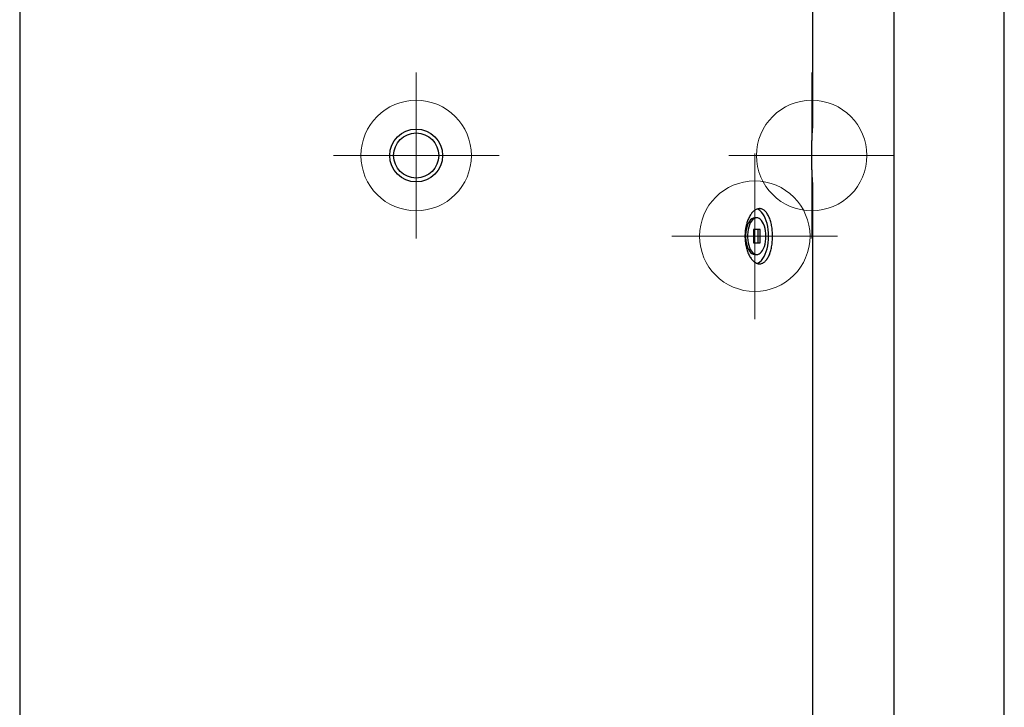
# Model space of a CAD drawing. Header units: millimetres. Extents: x -4127 to -3135, y -2875 to -366.
# Tile 2 of 7: x -4126 to -3235, y -1620 to -998. Entities that reach past the tile are written whole.
import ezdxf

# ---------------------------------------------------------------- set-up
doc = ezdxf.new("R2010")
doc.units = ezdxf.units.MM
doc.header["$PDSIZE"] = -1

# ---------------------------------------------------------------- blocks, each defined once
blk = doc.blocks.new('Block4')
at = {"color": 7, "linetype": 'Continuous', "lineweight": 0}
for p, q in [((-6347.6, -1580.34), (-6347.6, -1730.34)), ((-6422.6, -1655.34), (-6272.6, -1655.34))]:
    blk.add_line(p, q, dxfattribs=at)
blk.add_circle((-6347.6, -1655.34), 50, dxfattribs=at)
blk.add_point((-6347.6, -1655.34), dxfattribs=at)
blk = doc.blocks.new('Block5')
at = {"color": 7, "linetype": 'Continuous'}
blk.add_blockref('Block4', (6347.6, 1655.34), dxfattribs=at)

msp = doc.modelspace()

# ---------------------------------------------------------------- linework, layer by layer
at = {"color": 7, "linetype": 'Continuous', "lineweight": 30}
for p, q in [((-3334.75, -973.92), (-3334.75, -2479.12)), ((-3234.75, -2479.12), (-3234.75, -973.92)), ((-4126.25, -985.61), (-4126.25, -2696.09)), ((-3408.25, -1096.11), (-3408.25, -985.61)), ((-3408.25, -2369.28), (-3408.25, -1146.01)), ((-3458.95, -1177.49), (-3460.68, -1177.49)), ((-3461.95, -1188.12), (-3461.95, -1200.12)), ((-3455.95, -1188.12), (-3461.95, -1188.12)), ((-3457.68, -1200.12), (-3457.68, -1188.12)), ((-3455.95, -1200.12), (-3455.95, -1188.12)), ((-3461.95, -1200.12), (-3455.95, -1200.12)), ((-3460.68, -1210.74), (-3458.95, -1210.74))]:
    msp.add_line(p, q, dxfattribs=at)
at = {"color": 7, "linetype": 'Continuous', "lineweight": 30, "flags": 128}
for points in [[(-3448.18, -1194.12), (-3448.27, -1191.16), (-3448.53, -1188.25), (-3448.96, -1185.41), (-3449.56, -1182.7), (-3450.31, -1180.15), (-3451.21, -1177.8), (-3452.24, -1175.67), (-3453.39, -1173.81), (-3454.64, -1172.23), (-3455.98, -1170.95), (-3457.38, -1170), (-3458.56, -1169.48)], [(-3460.68, -1177.49), (-3460.98, -1177.51), (-3462.19, -1177.77), (-3463.36, -1178.38), (-3464.48, -1179.33), (-3465.52, -1180.6), (-3466.45, -1182.15), (-3467.26, -1183.96), (-3467.93, -1185.98), (-3468.44, -1188.18), (-3468.79, -1190.5), (-3468.97, -1192.91), (-3468.97, -1195.33), (-3468.79, -1197.73), (-3468.44, -1200.06), (-3467.93, -1202.26), (-3467.26, -1204.28), (-3466.45, -1206.09), (-3465.52, -1207.64), (-3464.48, -1208.9), (-3463.36, -1209.85), (-3462.19, -1210.47), (-3460.98, -1210.73), (-3460.68, -1210.74)], [(-3450.63, -1194.12), (-3450.72, -1191.7), (-3450.99, -1189.33), (-3451.42, -1187.06), (-3452.01, -1184.95), (-3452.76, -1183.02), (-3453.63, -1181.34), (-3454.62, -1179.93), (-3455.7, -1178.82), (-3456.84, -1178.03), (-3458.04, -1177.59), (-3459.25, -1177.51), (-3460.46, -1177.77), (-3461.63, -1178.38), (-3462.75, -1179.33), (-3463.78, -1180.6), (-3464.72, -1182.15), (-3465.53, -1183.96), (-3466.2, -1185.98), (-3466.71, -1188.18), (-3467.06, -1190.5), (-3467.24, -1192.91), (-3467.24, -1195.33), (-3467.06, -1197.73), (-3466.71, -1200.06), (-3466.2, -1202.26), (-3465.53, -1204.28), (-3464.72, -1206.09), (-3463.78, -1207.64), (-3462.75, -1208.9), (-3461.63, -1209.85), (-3460.46, -1210.47), (-3459.25, -1210.73), (-3458.04, -1210.64), (-3456.84, -1210.2), (-3455.7, -1209.42), (-3454.62, -1208.31), (-3453.63, -1206.9), (-3452.76, -1205.21), (-3452.01, -1203.29), (-3451.42, -1201.18), (-3450.99, -1198.91), (-3450.72, -1196.54), (-3450.63, -1194.12)], [(-3458.64, -1218.78), (-3457.38, -1218.23), (-3455.98, -1217.29), (-3454.64, -1216.01), (-3453.39, -1214.43), (-3452.24, -1212.56), (-3451.21, -1210.44), (-3450.31, -1208.09), (-3449.56, -1205.53), (-3448.96, -1202.82), (-3448.53, -1199.99), (-3448.27, -1197.08), (-3448.18, -1194.12)]]:
    msp.add_lwpolyline(points, dxfattribs=at)
at = {"color": 7, "linetype": 'Continuous', "lineweight": 30}
for radius in [23.9, 20.4]:
    msp.add_circle((-3767.25, -1121.09), radius, dxfattribs=at)
for points, knots in [([(-3408.26, -1146.01), (-3408.26, -1146.01), (-3408.26, -1146.01), (-3408.31, -1145.2), (-3408.41, -1143.72), (-3408.54, -1141.55), (-3408.69, -1138.83), (-3408.84, -1135.58), (-3408.97, -1131.95), (-3409.07, -1127.97), (-3409.12, -1123.84), (-3409.13, -1119.59), (-3409.09, -1115.43), (-3409, -1111.39), (-3408.88, -1107.66), (-3408.73, -1104.28), (-3408.59, -1101.4), (-3408.45, -1099.05), (-3408.34, -1097.36), (-3408.27, -1096.29), (-3408.26, -1096.17), (-3408.25, -1096.11)], [0, 0, 0, 0, 0.036535, 0.089328, 0.14365, 0.196492, 0.250859, 0.303811, 0.358297, 0.411249, 0.465743, 0.518583, 0.572961, 0.625754, 0.680074, 0.732955, 0.787364, 0.840334, 0.894842, 0.947761, 1, 1, 1, 1]), ([(-3444.6, -1194.12), (-3444.6, -1195.77), (-3444.68, -1197.4), (-3444.89, -1199.79), (-3444.97, -1200.58), (-3445.18, -1202.16), (-3445.31, -1202.94), (-3445.72, -1205.21), (-3446.07, -1206.64), (-3446.58, -1208.34), (-3446.68, -1208.68), (-3446.9, -1209.34), (-3447.02, -1209.66), (-3447.37, -1210.62), (-3447.62, -1211.22), (-3448.42, -1212.95), (-3449, -1213.99), (-3449.79, -1215.13), (-3449.96, -1215.35), (-3450.29, -1215.77), (-3450.45, -1215.97), (-3450.96, -1216.55), (-3451.66, -1217.25), (-3452.4, -1217.8), (-3452.97, -1218.16), (-3453.16, -1218.27), (-3453.54, -1218.47), (-3453.74, -1218.56), (-3454.73, -1218.96), (-3455.53, -1219.12), (-3456.75, -1219.12), (-3457.16, -1219.08), (-3457.78, -1218.96), (-3457.99, -1218.91), (-3458.41, -1218.79), (-3458.61, -1218.72), (-3459.64, -1218.32), (-3460.44, -1217.85), (-3461.63, -1216.91), (-3462.03, -1216.55), (-3462.79, -1215.78), (-3463.16, -1215.36), (-3464.25, -1214), (-3464.93, -1212.97), (-3466.19, -1210.64), (-3466.76, -1209.38), (-3467.51, -1207.35), (-3467.74, -1206.65), (-3468.17, -1205.2), (-3468.37, -1204.45), (-3468.89, -1202.18), (-3469.15, -1200.62), (-3469.42, -1198.22), (-3469.49, -1197.4), (-3469.58, -1195.76), (-3469.6, -1194.94), (-3469.6, -1192.5), (-3469.52, -1190.87), (-3469.29, -1188.86), (-3469.24, -1188.46), (-3469.13, -1187.66), (-3469.07, -1187.26), (-3468.87, -1186.09), (-3468.72, -1185.32), (-3468.37, -1183.81), (-3468.18, -1183.08), (-3467.86, -1181.99), (-3467.75, -1181.64), (-3467.52, -1180.93), (-3467.39, -1180.58), (-3466.77, -1178.87), (-3466.2, -1177.61), (-3465.26, -1175.88), (-3464.93, -1175.33), (-3464.42, -1174.55), (-3464.25, -1174.29), (-3463.89, -1173.8), (-3463.71, -1173.57), (-3462.81, -1172.43), (-3462.05, -1171.66), (-3461.06, -1170.88), (-3460.86, -1170.73), (-3460.46, -1170.45), (-3460.25, -1170.32), (-3459.64, -1169.96), (-3459.24, -1169.76), (-3458.01, -1169.28), (-3457.19, -1169.12), (-3455.95, -1169.12), (-3455.54, -1169.16), (-3454.74, -1169.32), (-3454.34, -1169.44), (-3453.56, -1169.75), (-3453.18, -1169.95), (-3452.42, -1170.42), (-3452.04, -1170.7), (-3450.96, -1171.64), (-3450.28, -1172.41), (-3449.33, -1173.77), (-3449.03, -1174.26), (-3448.44, -1175.3), (-3448.16, -1175.85), (-3447.37, -1177.58), (-3446.9, -1178.84), (-3446.28, -1180.88), (-3446.09, -1181.59), (-3445.74, -1183.04), (-3445.59, -1183.77), (-3445.31, -1185.28), (-3445.19, -1186.04), (-3445.03, -1187.22), (-3444.98, -1187.61), (-3444.89, -1188.41), (-3444.85, -1188.81), (-3444.68, -1190.83), (-3444.6, -1192.47), (-3444.6, -1194.12)], [0, 0, 0, 0, 0.03125, 0.03125, 0.046875, 0.046875, 0.0625, 0.0625, 0.09375, 0.09375, 0.101562, 0.101562, 0.109375, 0.109375, 0.125, 0.125, 0.15625, 0.15625, 0.164062, 0.164062, 0.171875, 0.171875, 0.1875, 0.203125, 0.203125, 0.210937, 0.210937, 0.21875, 0.21875, 0.25, 0.25, 0.265625, 0.265625, 0.273437, 0.273437, 0.28125, 0.28125, 0.3125, 0.3125, 0.328125, 0.328125, 0.34375, 0.34375, 0.375, 0.375, 0.40625, 0.40625, 0.421875, 0.421875, 0.4375, 0.4375, 0.46875, 0.46875, 0.484375, 0.484375, 0.5, 0.5, 0.53125, 0.53125, 0.539062, 0.539062, 0.546875, 0.546875, 0.5625, 0.5625, 0.578125, 0.578125, 0.585937, 0.585937, 0.59375, 0.59375, 0.625, 0.625, 0.640625, 0.640625, 0.648437, 0.648437, 0.65625, 0.65625, 0.6875, 0.6875, 0.695312, 0.695312, 0.703125, 0.703125, 0.71875, 0.71875, 0.75, 0.75, 0.765625, 0.765625, 0.78125, 0.78125, 0.796875, 0.796875, 0.8125, 0.8125, 0.84375, 0.84375, 0.859375, 0.859375, 0.875, 0.875, 0.90625, 0.90625, 0.921875, 0.921875, 0.9375, 0.9375, 0.953125, 0.953125, 0.960937, 0.960937, 0.96875, 0.96875, 1, 1, 1, 1])]:
    msp.add_open_spline(points, degree=3, knots=knots, dxfattribs=at)

# ---------------------------------------------------------------- block references
at = {"color": 7, "linetype": 'Continuous'}
for p in [(-3767.25, -1121.09), (-3409.12, -1121.09), (-3460.68, -1194.12)]:
    msp.add_blockref('Block5', p, dxfattribs=at)

doc.saveas('drawing.dxf')
